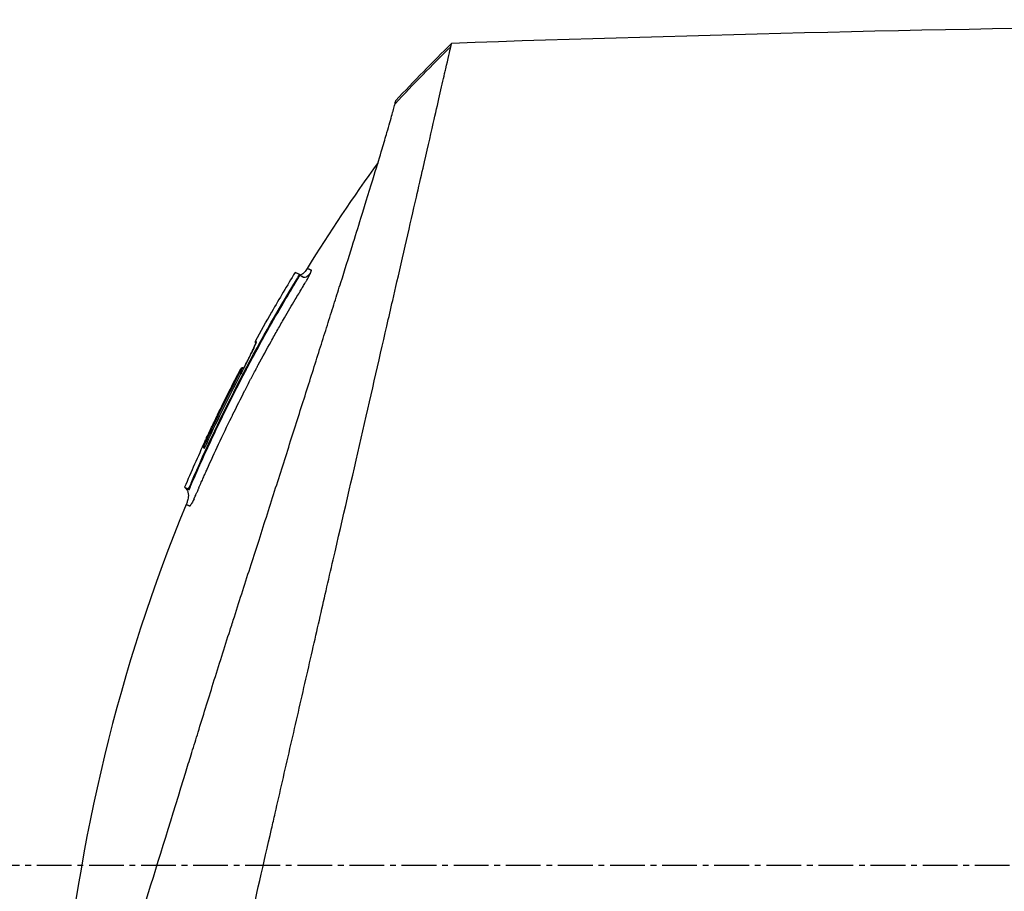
# Model space of a CAD drawing. Header units: millimetres. Extents: x 0 to 4378, y 0 to 2397.
# Tile 172 of 256: x 300 to 348, y 1868 to 1910. Entities that reach past the tile are written whole.
import ezdxf

# ---------------------------------------------------------------- set-up
doc = ezdxf.new("R2010")
doc.units = ezdxf.units.MM
doc.header["$LTSCALE"] = 0.2
doc.linetypes.add('CENTER2', pattern=[1.125, 0.75, -0.125, 0.125, -0.125])
doc.layers.add('02_Center Line', color=1, linetype='CENTER2')

# ---------------------------------------------------------------- blocks, each defined once
blk = doc.blocks.new('Blk$A16R2-5W24D')
for p, q in [((-71.474, 1397.995), (-71.441, 1398.028)), ((-71.441, 1398.028), (-71.474, 1397.994)), ((-71.441, 1398.028), (-71.474, 1397.994)), ((-71.44, 1398.028), (-71.441, 1398.028)), ((-71.304, 1397.76), (-71.33, 1397.733)), ((-70.107, 1396.189), (-70.103, 1396.191)), ((-69.344, 1394.74), (-69.304, 1394.756)), ((-68.727, 1393.452), (-68.724, 1393.453)), ((-68.587, 1393.414), (-68.626, 1393.399)), ((-68.595, 1393.17), (-68.595, 1393.17)), ((-68.595, 1393.17), (-68.595, 1393.17)), ((-68.531, 1393.2), (-68.594, 1393.167)), ((-67.501, 1391.148), (-67.501, 1391.148)), ((-66.761, 1389.577), (-66.824, 1389.552)), ((-66.193, 1387.811), (-66.165, 1387.839)), ((-66.075, 1387.523), (-66.027, 1387.571)), ((-65.85, 1387.642), (-66.027, 1387.571)), ((-65.85, 1387.642), (-65.898, 1387.594))]:
    blk.add_line(p, q)
for centre, radius, start, end in [((-141.482, 1355.315), 82.251, 28.65417, 29.79846), ((-140.819, 1355.669), 81.499, 25.8226, 27.58961), ((-139.709, 1356.018), 80.096, 23.38669, 25.31635)]:
    blk.add_arc(centre, radius, start, end)
for centre, major_axis, ratio, start_param, end_param in [((-95.83, 1370.693), (-32.061, 52.728), 0.606634, 5.046093, 5.111834), ((-68.714, 1393.352), (-0.0464, 0.0886), 0.999416, 4.712389, 6.054791), ((-68.628, 1393.361), (-0.128, 0.063), 0.594731, 5.762809, 5.79176), ((-140.153, 1355.885), (-19.755, 78.233), 1, 4.895457, 4.945383), ((-140.45, 1355.803), (37.396, -71.919), 1, 1.521054, 1.570796), ((-66.146, 1387.846), (-0.119, 0.275), 0.068445, 1.568989, 3.139782), ((-66.476, 1387.597), (-0.37, 0.869), 0.066623, 2.176603, 2.707657)]:
    blk.add_ellipse(centre, major_axis=major_axis, ratio=ratio, start_param=start_param, end_param=end_param)
for points in [[(-152.255, 1410.19), (-127.792, 1410.436), (-103.317, 1410.132), (-78.867, 1409.281)], [(-78.867, 1409.281), (-77.94, 1408.37), (-77.032, 1407.44), (-76.146, 1406.49)], [(-75.281, 1403.472), (-74.067, 1401.793), (-72.912, 1400.069), (-71.825, 1398.305)], [(-71.825, 1398.305), (-71.825, 1398.305), (-71.825, 1398.305), (-71.825, 1398.305)], [(-71.236, 1398.11), (-70.85, 1397.476), (-70.472, 1396.836), (-70.103, 1396.191)], [(-71.526, 1397.946), (-71.527, 1397.945), (-71.528, 1397.944), (-71.528, 1397.944)], [(-71.474, 1397.995), (-71.474, 1397.994), (-71.475, 1397.994), (-71.475, 1397.994)], [(-71.474, 1397.995), (-71.474, 1397.995), (-71.474, 1397.995), (-71.474, 1397.995)], [(-71.473, 1397.986), (-71.473, 1397.986), (-71.473, 1397.986), (-71.473, 1397.986)], [(-71.473, 1397.986), (-71.473, 1397.986), (-71.473, 1397.986), (-71.473, 1397.986)], [(-71.441, 1398.028), (-71.441, 1398.028), (-71.441, 1398.028), (-71.441, 1398.028)], [(-70.103, 1396.191), (-70.099, 1396.184), (-70.096, 1396.176), (-70.094, 1396.168)], [(-66.842, 1389.875), (-66.5, 1389.135), (-66.169, 1388.391), (-65.85, 1387.642)], [(-66.824, 1389.552), (-66.824, 1389.554), (-66.825, 1389.555), (-66.825, 1389.556)]]:
    blk.add_open_spline(points, degree=3)
for points, knots in [([(-152.255, 1410.19), (-152.255, 1410.19), (-152.168, 1410.102), (-151.823, 1409.757), (-151.566, 1409.501), (-151.007, 1408.942), (-150.749, 1408.683), (-150.073, 1408.008), (-149.632, 1407.567), (-148.859, 1406.793), (-148.562, 1406.497), (-146.042, 1403.977), (-143.013, 1400.948), (-138.409, 1396.344), (-137.449, 1395.384), (-135.963, 1393.898), (-135.449, 1393.384), (-133.813, 1391.748), (-132.672, 1390.607), (-130.919, 1388.854), (-130.319, 1388.254), (-128.4, 1386.335), (-127.067, 1385.002), (-125.371, 1383.307), (-125.025, 1382.96), (-124.319, 1382.254), (-123.961, 1381.896), (-123.24, 1381.175), (-122.878, 1380.813), (-121.659, 1379.594), (-120.799, 1378.734), (-119.043, 1376.979), (-118.147, 1376.082), (-116.937, 1374.873), (-116.626, 1374.561), (-115.729, 1373.664), (-115.143, 1373.079), (-114.064, 1372), (-113.573, 1371.509), (-112.988, 1370.924), (-112.895, 1370.83), (-112.724, 1370.66), (-112.649, 1370.585), (-112.483, 1370.418), (-112.394, 1370.33), (-112.252, 1370.188), (-112.201, 1370.137), (-112.096, 1370.032), (-112.046, 1369.982), (-111.864, 1369.8), (-111.742, 1369.678), (-111.442, 1369.378), (-111.319, 1369.255), (-111.087, 1369.023), (-110.943, 1368.878), (-110.612, 1368.548), (-110.476, 1368.411), (-110.274, 1368.21), (-110.224, 1368.16), (-110.135, 1368.071), (-110.027, 1367.963), (-109.746, 1367.682), (-109.592, 1367.527), (-109.306, 1367.242), (-109.186, 1367.123), (-108.984, 1366.92), (-108.907, 1366.843), (-108.705, 1366.641), (-108.583, 1366.519), (-106.77, 1364.706), (-105.092, 1363.027), (-102.635, 1360.571), (-101.854, 1359.79), (-100.327, 1358.263), (-99.581, 1357.517), (-98.479, 1356.415), (-98.12, 1356.057), (-97.062, 1354.998), (-96.364, 1354.3), (-94.346, 1352.283), (-93.037, 1350.973), (-90.563, 1348.5), (-89.391, 1347.327), (-88.113, 1346.049), (-87.978, 1345.915), (-87.71, 1345.647), (-87.577, 1345.514), (-87.313, 1345.249), (-87.188, 1345.125), (-85.952, 1343.889), (-84.779, 1342.715), (-83.493, 1341.43), (-83.274, 1341.211), (-82.957, 1340.893), (-82.857, 1340.794), (-82.593, 1340.53), (-82.428, 1340.364), (-82.144, 1340.081), (-82.026, 1339.963), (-81.803, 1339.74), (-81.698, 1339.635), (-81.441, 1339.377), (-81.287, 1339.224), (-80.936, 1338.873), (-80.739, 1338.675), (-80.353, 1338.289), (-80.164, 1338.101), (-79.814, 1337.751), (-79.653, 1337.59), (-79.347, 1337.284), (-79.202, 1337.139), (-78.87, 1336.807), (-78.685, 1336.621), (-78.187, 1336.124), (-77.877, 1335.813), (-77.289, 1335.226), (-77.013, 1334.949), (-76.223, 1334.16), (-75.726, 1333.663), (-74.837, 1332.774), (-74.44, 1332.377), (-73.733, 1331.67), (-73.419, 1331.355), (-72.86, 1330.797), (-72.612, 1330.549), (-72.173, 1330.11), (-71.979, 1329.916), (-71.636, 1329.573), (-71.485, 1329.422), (-70.842, 1328.779), (-70.458, 1328.395), (-70.166, 1328.103), (-70.136, 1328.073), (-70.008, 1327.945), (-69.933, 1327.87), (-69.858, 1327.795), (-69.84, 1327.777), (-69.815, 1327.751), (-69.809, 1327.746), (-69.809, 1327.746)], [-65.722169, -65.722169, -65.722169, -65.722169, -62.031487, -62.031487, -58.338756, -58.338756, -55.879853, -55.879853, -52.598147, -52.598147, -50.727335, -50.727335, -37.463141, -37.463141, -34.099083, -34.099083, -32.353511, -32.353511, -28.594411, -28.594411, -26.668972, -26.668972, -22.482567, -22.482567, -21.407846, -21.407846, -20.305538, -20.305538, -19.195523, -19.195523, -16.579733, -16.579733, -13.871633, -13.871633, -12.933021, -12.933021, -11.170861, -11.170861, -9.691103, -9.691103, -9.409822, -9.409822, -9.177731, -9.177731, -8.904003, -8.904003, -8.749378, -8.749378, -8.584793, -8.584793, -8.151236, -8.151236, -7.849406, -7.849406, -7.58232, -7.58232, -7.395073, -7.395073, -7.305232, -7.305232, -7.25344, -7.25344, -7.185996, -7.185996, -7.134968, -7.134968, -7.10336, -7.10336, -7.05618, -7.05618, -6.401955, -6.401955, -6.095755, -6.095755, -5.801185, -5.801185, -5.658718, -5.658718, -5.379628, -5.379628, -4.847074, -4.847074, -4.358082, -4.358082, -4.300239, -4.300239, -4.242832, -4.242832, -4.18603, -4.18603, -3.687784, -3.687784, -3.583851, -3.583851, -3.53625, -3.53625, -3.454867, -3.454867, -3.396463, -3.396463, -3.344487, -3.344487, -3.26809, -3.26809, -3.168336, -3.168336, -3.071553, -3.071553, -2.987712, -2.987712, -2.910471, -2.910471, -2.810406, -2.810406, -2.636803, -2.636803, -2.47522, -2.47522, -2.166968, -2.166968, -1.897063, -1.897063, -1.660768, -1.660768, -1.453936, -1.453936, -1.273271, -1.273271, -1.115084, -1.115084, -0.558531, -0.558531, -0.48901, -0.48901, -0.246248, -0.246248, -0.124709, -0.124709, 0, 0, 0, 0]), ([(-78.83, 1409.118), (-78.83, 1409.12), (-78.831, 1409.124), (-78.833, 1409.131), (-78.834, 1409.134), (-78.836, 1409.144), (-78.837, 1409.15), (-78.841, 1409.168), (-78.844, 1409.179), (-78.851, 1409.21), (-78.855, 1409.227), (-78.864, 1409.267), (-78.867, 1409.281), (-78.867, 1409.281)], [0.000006, 0.000006, 0.000006, 0.000006, 0.0077656, 0.0077656, 0.0144608, 0.0144608, 0.0278513, 0.0278513, 0.0546324, 0.0546324, 0.1081958, 0.1081958, 0.2108644, 0.2108644, 0.2108644, 0.2108644]), ([(-65.704, 1351.829), (-65.815, 1352.321), (-65.923, 1352.802), (-66.156, 1353.833), (-66.29, 1354.405), (-66.694, 1356.137), (-66.947, 1357.289), (-67.362, 1359.094), (-67.573, 1359.956), (-67.9, 1361.395), (-68.02, 1361.943), (-68.227, 1362.848), (-68.333, 1363.301), (-68.46, 1363.859), (-68.487, 1363.975), (-68.535, 1364.189), (-68.559, 1364.293), (-68.702, 1364.919), (-68.823, 1365.449), (-69.324, 1367.634), (-69.705, 1369.293), (-70.151, 1371.24), (-70.209, 1371.495), (-70.384, 1372.258), (-70.502, 1372.774), (-70.744, 1373.826), (-70.866, 1374.361), (-71.109, 1375.423), (-71.23, 1375.949), (-71.596, 1377.545), (-71.84, 1378.612), (-72.309, 1380.671), (-72.534, 1381.67), (-72.865, 1383.104), (-72.98, 1383.602), (-74.039, 1388.185), (-74.92, 1392.05), (-75.806, 1395.919), (-75.901, 1396.336), (-76.042, 1396.949), (-76.088, 1397.151), (-76.503, 1398.963), (-76.843, 1400.446), (-77.262, 1402.274), (-77.371, 1402.75), (-77.657, 1404), (-77.824, 1404.727), (-78.198, 1406.361), (-78.385, 1407.176), (-78.545, 1407.884), (-78.562, 1407.96), (-78.692, 1408.541), (-78.783, 1408.918), (-78.83, 1409.118)], [0.000189, 0.000189, 0.000189, 0.000189, 0.207139, 0.207139, 0.396645, 0.396645, 0.797428, 0.797428, 1.001559, 1.001559, 1.109993, 1.109993, 1.213598, 1.213598, 1.239256, 1.239256, 1.263925, 1.263925, 1.386081, 1.386081, 1.765731, 1.765731, 1.822697, 1.822697, 1.935907, 1.935907, 2.05247, 2.05247, 2.166843, 2.166843, 2.399096, 2.399096, 2.616669, 2.616669, 2.736228, 2.736228, 3.700499, 3.700499, 3.819408, 3.819408, 3.878521, 3.878521, 4.356179, 4.356179, 4.534962, 4.534962, 4.848781, 4.848781, 5.320636, 5.320636, 5.379891, 5.379891, 5.794291, 5.794291, 5.794291, 5.794291]), ([(-152.446, 1408.4), (-152.446, 1408.4), (-152.446, 1408.4), (-151.668, 1407.623), (-151.215, 1407.169), (-150.465, 1406.42), (-150.289, 1406.243), (-148.611, 1404.565), (-146.516, 1402.47), (-143.379, 1399.333), (-142.656, 1398.611), (-140.145, 1396.099), (-138.245, 1394.199), (-135.21, 1391.164), (-134.121, 1390.075), (-130.426, 1386.38), (-127.733, 1383.688), (-123.502, 1379.456), (-121.999, 1377.953), (-118.861, 1374.815), (-117.224, 1373.179), (-115.181, 1371.135), (-114.782, 1370.737), (-114.185, 1370.14), (-113.987, 1369.942), (-113.69, 1369.644), (-113.586, 1369.541), (-113.299, 1369.254), (-113.125, 1369.08), (-112.858, 1368.813), (-112.766, 1368.721), (-112.503, 1368.458), (-112.333, 1368.287), (-110.118, 1366.073), (-108.338, 1364.293), (-104.404, 1360.36), (-102.826, 1358.782), (-100.539, 1356.495), (-99.819, 1355.775), (-96.353, 1352.309), (-93.649, 1349.604), (-90.494, 1346.45), (-89.943, 1345.899), (-88.346, 1344.302), (-87.313, 1343.269), (-85.371, 1341.326), (-84.457, 1340.412), (-82.746, 1338.702), (-81.945, 1337.901), (-80.483, 1336.439), (-79.814, 1335.77), (-78.609, 1334.565), (-78.067, 1334.023), (-76.642, 1332.598), (-75.808, 1331.763), (-74.511, 1330.467), (-74.008, 1329.964), (-73.236, 1329.192), (-72.941, 1328.896), (-72.298, 1328.253), (-72.001, 1327.957), (-71.702, 1327.658), (-71.626, 1327.582), (-71.551, 1327.506), (-71.532, 1327.487), (-71.506, 1327.462), (-71.5, 1327.456), (-71.5, 1327.456)], [-18.405376, -18.405376, -18.405376, -18.405376, -17.174018, -17.174018, -16.364664, -16.364664, -16.133716, -16.133716, -14.283941, -14.283941, -13.757986, -13.757986, -12.511155, -12.511155, -11.8371, -11.8371, -10.260637, -10.260637, -9.40491, -9.40491, -8.48439, -8.48439, -8.259902, -8.259902, -8.1488, -8.1488, -8.092873, -8.092873, -8.006359, -8.006359, -7.960882, -7.960882, -7.87659, -7.87659, -6.866375, -6.866375, -6.187342, -6.187342, -5.873647, -5.873647, -4.670335, -4.670335, -4.41319, -4.41319, -3.917697, -3.917697, -3.458578, -3.458578, -3.03293, -3.03293, -2.653825, -2.653825, -2.321682, -2.321682, -1.740389, -1.740389, -1.304988, -1.304988, -0.979062, -0.979062, -0.489003, -0.489003, -0.244295, -0.244295, -0.122108, -0.122108, 0, 0, 0, 0]), ([(-76.109, 1406.34), (-76.12, 1406.386), (-76.129, 1406.422), (-76.135, 1406.446), (-76.141, 1406.471), (-76.145, 1406.485), (-76.145, 1406.489), (-76.146, 1406.49), (-76.146, 1406.49), (-76.146, 1406.49)], [0.000002, 0.000002, 0.000002, 0.000002, 0.4596165, 0.4596165, 0.4596165, 0.914072, 0.914072, 0.914072, 0.9967277, 0.9967277, 0.9967277, 0.9967277]), ([(-62.176, 1361.662), (-62.303, 1362.074), (-62.434, 1362.499), (-62.703, 1363.369), (-62.842, 1363.816), (-63.266, 1365.187), (-63.561, 1366.141), (-64.476, 1369.104), (-65.127, 1371.214), (-65.843, 1373.533), (-65.886, 1373.672), (-66.022, 1374.114), (-66.114, 1374.412), (-66.309, 1375.042), (-66.41, 1375.371), (-66.75, 1376.471), (-66.999, 1377.276), (-67.387, 1378.521), (-67.525, 1378.962), (-67.798, 1379.826), (-67.933, 1380.251), (-68.139, 1380.895), (-68.208, 1381.113), (-68.551, 1382.181), (-68.824, 1383.03), (-69.224, 1384.273), (-69.352, 1384.671), (-69.754, 1385.924), (-70.024, 1386.771), (-70.555, 1388.432), (-70.814, 1389.246), (-71.323, 1390.845), (-71.572, 1391.627), (-72.057, 1393.155), (-72.293, 1393.9), (-72.633, 1394.975), (-72.743, 1395.322), (-72.904, 1395.835), (-72.958, 1396.003), (-73.113, 1396.496), (-73.217, 1396.826), (-73.369, 1397.311), (-73.42, 1397.472), (-73.663, 1398.243), (-73.842, 1398.816), (-74.167, 1399.856), (-74.311, 1400.319), (-74.687, 1401.531), (-74.904, 1402.233), (-75.239, 1403.332), (-75.368, 1403.76), (-75.569, 1404.432), (-75.647, 1404.695), (-75.82, 1405.286), (-75.904, 1405.582), (-76.002, 1405.936), (-76.03, 1406.039), (-76.076, 1406.213), (-76.095, 1406.284), (-76.109, 1406.34)], [0.000017, 0.000017, 0.000017, 0.000017, 0.176039, 0.176039, 0.352436, 0.352436, 0.705321, 0.705321, 1.409825, 1.409825, 1.455442, 1.455442, 1.551535, 1.551535, 1.656164, 1.656164, 1.900706, 1.900706, 2.034322, 2.034322, 2.163764, 2.163764, 2.23071, 2.23071, 2.493873, 2.493873, 2.618927, 2.618927, 2.888841, 2.888841, 3.15547, 3.15547, 3.421439, 3.421439, 3.688226, 3.688226, 3.819032, 3.819032, 3.88401, 3.88401, 4.01084, 4.01084, 4.07486, 4.07486, 4.323328, 4.323328, 4.540387, 4.540387, 4.920961, 4.920961, 5.206452, 5.206452, 5.420954, 5.420954, 5.743111, 5.743111, 5.904, 5.904, 6.064928, 6.064928, 6.064928, 6.064928]), ([(-72.005, 1398.118), (-72.01, 1398.132), (-72.015, 1398.144), (-72.019, 1398.155), (-72.023, 1398.165), (-72.026, 1398.174), (-72.028, 1398.181), (-72.028, 1398.182), (-72.029, 1398.183), (-72.029, 1398.184), (-72.03, 1398.187), (-72.031, 1398.19), (-72.031, 1398.193), (-72.032, 1398.195), (-72.033, 1398.198), (-72.033, 1398.2), (-72.033, 1398.202), (-72.034, 1398.204), (-72.034, 1398.206), (-72.034, 1398.208), (-72.034, 1398.21), (-72.034, 1398.211), (-72.034, 1398.213), (-72.034, 1398.214), (-72.034, 1398.215), (-72.034, 1398.216), (-72.034, 1398.217), (-72.033, 1398.218), (-72.033, 1398.219), (-72.033, 1398.219), (-72.032, 1398.22), (-72.031, 1398.221), (-72.03, 1398.222), (-72.029, 1398.222), (-72.028, 1398.223), (-72.027, 1398.223), (-72.025, 1398.224), (-72.025, 1398.224), (-72.024, 1398.224), (-72.023, 1398.225), (-72.022, 1398.225), (-72.021, 1398.226), (-72.02, 1398.226), (-72.018, 1398.227), (-72.016, 1398.227), (-72.015, 1398.228), (-72.013, 1398.228), (-72.012, 1398.229), (-72.011, 1398.229), (-72.011, 1398.229), (-72.011, 1398.23), (-72.01, 1398.23), (-72.009, 1398.23), (-72.009, 1398.23), (-72.008, 1398.231), (-72, 1398.234), (-71.993, 1398.237), (-71.986, 1398.24), (-71.979, 1398.243), (-71.972, 1398.245), (-71.965, 1398.248), (-71.964, 1398.249), (-71.963, 1398.249), (-71.962, 1398.249), (-71.961, 1398.25), (-71.961, 1398.25), (-71.96, 1398.25), (-71.952, 1398.254), (-71.944, 1398.257), (-71.936, 1398.26), (-71.928, 1398.263), (-71.921, 1398.266), (-71.914, 1398.269), (-71.908, 1398.271), (-71.901, 1398.274), (-71.895, 1398.277), (-71.892, 1398.278), (-71.889, 1398.279), (-71.887, 1398.28), (-71.886, 1398.28), (-71.886, 1398.28), (-71.886, 1398.28), (-71.883, 1398.282), (-71.88, 1398.283), (-71.877, 1398.284), (-71.87, 1398.287), (-71.863, 1398.289), (-71.858, 1398.292), (-71.85, 1398.295), (-71.843, 1398.298), (-71.838, 1398.3), (-71.833, 1398.302), (-71.83, 1398.303), (-71.828, 1398.304), (-71.826, 1398.305), (-71.825, 1398.305), (-71.825, 1398.305)], [0, 0, 0, 0, 0.015625, 0.015625, 0.015625, 0.0294423, 0.0294423, 0.0294423, 0.03125, 0.03125, 0.03125, 0.0361939, 0.0361939, 0.0361939, 0.0406161, 0.0406161, 0.0406161, 0.04495, 0.04495, 0.04495, 0.0494452, 0.0494452, 0.0494452, 0.0538826, 0.0538826, 0.0538826, 0.0601911, 0.0601911, 0.0601911, 0.0743515, 0.0743515, 0.0743515, 0.08475, 0.08475, 0.08475, 0.09375, 0.09375, 0.09375, 0.0990107, 0.0990107, 0.0990107, 0.1044289, 0.1044289, 0.1044289, 0.1124142, 0.1124142, 0.1124142, 0.1177411, 0.1177411, 0.1177411, 0.1203995, 0.1203995, 0.1203995, 0.125, 0.125, 0.125, 0.1806875, 0.1806875, 0.1806875, 0.237001, 0.237001, 0.237001, 0.2456137, 0.2456137, 0.2456137, 0.25, 0.25, 0.25, 0.3215351, 0.3215351, 0.3215351, 0.3931204, 0.3931204, 0.3931204, 0.4632517, 0.4632517, 0.4632517, 0.4970952, 0.4970952, 0.4970952, 0.5, 0.5, 0.5, 0.5369762, 0.5369762, 0.5369762, 0.6311673, 0.6311673, 0.6311673, 0.762352, 0.762352, 0.762352, 0.8927285, 0.8927285, 0.8927285, 0.9991021, 0.9991021, 0.9991021, 0.9991021]), ([(-71.528, 1397.944), (-71.578, 1397.906), (-71.625, 1397.887), (-71.752, 1397.873), (-71.825, 1397.917), (-71.933, 1398.025), (-71.969, 1398.07), (-72.005, 1398.118)], [0.0914051, 0.0914051, 0.0914051, 0.0914051, 0.3260138, 0.3260138, 0.7678704, 0.7678704, 1, 1, 1, 1]), ([(-66.909, 1388.427), (-66.922, 1388.457), (-66.935, 1388.487), (-66.949, 1388.518), (-67.137, 1388.937), (-67.323, 1389.345), (-67.509, 1389.742), (-67.719, 1390.191), (-67.927, 1390.625), (-68.133, 1391.045), (-68.154, 1391.088), (-68.174, 1391.13), (-68.195, 1391.172), (-68.393, 1391.573), (-68.588, 1391.962), (-68.78, 1392.337), (-68.787, 1392.35), (-68.793, 1392.362), (-68.799, 1392.374), (-68.891, 1392.553), (-68.982, 1392.729), (-69.072, 1392.902), (-69.08, 1392.916), (-69.087, 1392.93), (-69.095, 1392.945), (-69.191, 1393.128), (-69.267, 1393.273), (-69.379, 1393.482), (-69.381, 1393.487), (-69.383, 1393.491), (-69.385, 1393.495), (-69.404, 1393.531), (-69.423, 1393.566), (-69.442, 1393.601), (-69.654, 1393.996), (-69.862, 1394.377), (-70.065, 1394.743), (-70.179, 1394.948), (-70.285, 1395.136), (-70.393, 1395.326), (-70.496, 1395.508), (-70.601, 1395.692), (-70.717, 1395.893), (-70.898, 1396.205), (-71.071, 1396.5), (-71.246, 1396.794), (-71.301, 1396.888), (-71.357, 1396.981), (-71.413, 1397.075), (-71.43, 1397.103), (-71.447, 1397.131), (-71.464, 1397.159), (-71.5, 1397.219), (-71.537, 1397.28), (-71.573, 1397.34), (-71.592, 1397.371), (-71.61, 1397.401), (-71.628, 1397.431), (-71.647, 1397.461), (-71.665, 1397.492), (-71.683, 1397.522), (-71.706, 1397.56), (-71.728, 1397.597), (-71.749, 1397.635), (-71.754, 1397.643), (-71.759, 1397.651), (-71.764, 1397.66), (-71.772, 1397.673), (-71.78, 1397.687), (-71.787, 1397.7), (-71.804, 1397.729), (-71.82, 1397.757), (-71.835, 1397.785), (-71.85, 1397.812), (-71.865, 1397.839), (-71.879, 1397.865), (-71.894, 1397.894), (-71.909, 1397.921), (-71.922, 1397.948), (-71.933, 1397.968), (-71.943, 1397.989), (-71.953, 1398.008), (-71.963, 1398.029), (-71.973, 1398.049), (-71.982, 1398.067), (-71.99, 1398.086), (-71.998, 1398.103), (-72.005, 1398.118)], [0.7479366, 0.7479366, 0.7479366, 0.7479366, 0.75, 0.75, 0.75, 0.7778267, 0.7778267, 0.7778267, 0.8093257, 0.8093257, 0.8093257, 0.8125, 0.8125, 0.8125, 0.8427642, 0.8427642, 0.8427642, 0.84375, 0.84375, 0.84375, 0.8581849, 0.8581849, 0.8581849, 0.859375, 0.859375, 0.859375, 0.8746955, 0.8746955, 0.8746955, 0.875, 0.875, 0.875, 0.8775605, 0.8775605, 0.8775605, 0.90625, 0.90625, 0.90625, 0.9222304, 0.9222304, 0.9222304, 0.9375, 0.9375, 0.9375, 0.9612141, 0.9612141, 0.9612141, 0.96875, 0.96875, 0.96875, 0.9710053, 0.9710053, 0.9710053, 0.9758787, 0.9758787, 0.9758787, 0.9783012, 0.9783012, 0.9783012, 0.9807089, 0.9807089, 0.9807089, 0.9837027, 0.9837027, 0.9837027, 0.984375, 0.984375, 0.984375, 0.9854706, 0.9854706, 0.9854706, 0.987866, 0.987866, 0.987866, 0.9902844, 0.9902844, 0.9902844, 0.9929842, 0.9929842, 0.9929842, 0.9951532, 0.9951532, 0.9951532, 0.9975841, 0.9975841, 0.9975841, 1, 1, 1, 1]), ([(-71.825, 1398.305), (-71.783, 1398.238), (-71.738, 1398.172), (-71.655, 1398.082), (-71.623, 1398.052), (-71.566, 1398.015), (-71.544, 1398.004), (-71.509, 1397.992), (-71.496, 1397.989), (-71.482, 1397.987), (-71.482, 1397.987), (-71.481, 1397.987)], [0, 0, 0, 0, 0.02371749, 0.02371749, 0.03673695, 0.03673695, 0.04404235, 0.04404235, 0.04801388, 0.04801388, 0.04814159, 0.04814159, 0.04814159, 0.04814159]), ([(-71.825, 1398.305), (-71.783, 1398.237), (-71.737, 1398.169), (-71.651, 1398.078), (-71.617, 1398.047), (-71.557, 1398.01), (-71.533, 1397.999), (-71.499, 1397.99), (-71.49, 1397.988), (-71.481, 1397.987)], [0, 0, 0, 0, 0.02416073, 0.02416073, 0.03762888, 0.03762888, 0.04541048, 0.04541048, 0.04812548, 0.04812548, 0.04812548, 0.04812548]), ([(-71.44, 1398.028), (-71.371, 1398.056), (-71.319, 1398.077), (-71.252, 1398.104), (-71.236, 1398.11), (-71.236, 1398.11)], [-1.1132491, -1.1132491, -1.1132491, -1.1132491, -0.8232139, -0.8232139, -0.5568836, -0.5568836, -0.5568836, -0.5568836]), ([(-71.636, 1397.898), (-71.618, 1397.901), (-71.62, 1397.901), (-71.6, 1397.906), (-71.588, 1397.911), (-71.569, 1397.919), (-71.561, 1397.924), (-71.545, 1397.932), (-71.539, 1397.936), (-71.533, 1397.94), (-71.532, 1397.941), (-71.531, 1397.942)], [0.53294754, 0.53294754, 0.53294754, 0.53294754, 0.53649365, 0.53649365, 0.54183041, 0.54183041, 0.54684659, 0.54684659, 0.55419478, 0.55419478, 0.55804031, 0.55804031, 0.55804031, 0.55804031]), ([(-71.526, 1397.946), (-71.525, 1397.947), (-71.524, 1397.947), (-71.523, 1397.948), (-71.522, 1397.948), (-71.521, 1397.949), (-71.521, 1397.95), (-71.518, 1397.952), (-71.517, 1397.953), (-71.515, 1397.955), (-71.514, 1397.956), (-71.512, 1397.958), (-71.51, 1397.959), (-71.507, 1397.962), (-71.505, 1397.963), (-71.501, 1397.968), (-71.497, 1397.971), (-71.488, 1397.98), (-71.481, 1397.987), (-71.475, 1397.993)], [0, 0, 0, 0, 0.00147367, 0.00147367, 0.0034547, 0.0034547, 0.00642972, 0.00642972, 0.00744411, 0.00744411, 0.00794274, 0.00794274, 0.00859454, 0.00859454, 0.00932758, 0.00932758, 0.01061062, 0.01061062, 0.01339547, 0.01339547, 0.01339547, 0.01339547]), ([(-71.33, 1397.733), (-71.33, 1397.734), (-71.331, 1397.734), (-71.332, 1397.736), (-71.332, 1397.737), (-71.333, 1397.738), (-71.334, 1397.74), (-71.335, 1397.741), (-71.335, 1397.743), (-71.336, 1397.744), (-71.339, 1397.748), (-71.342, 1397.754), (-71.346, 1397.76), (-71.35, 1397.766), (-71.354, 1397.772), (-71.358, 1397.779), (-71.363, 1397.788), (-71.369, 1397.798), (-71.375, 1397.808), (-71.38, 1397.816), (-71.385, 1397.825), (-71.39, 1397.834), (-71.395, 1397.842), (-71.4, 1397.851), (-71.405, 1397.86), (-71.411, 1397.869), (-71.416, 1397.878), (-71.421, 1397.887), (-71.426, 1397.896), (-71.431, 1397.904), (-71.436, 1397.913), (-71.438, 1397.916), (-71.439, 1397.919), (-71.441, 1397.923), (-71.446, 1397.93), (-71.449, 1397.937), (-71.452, 1397.943), (-71.455, 1397.947), (-71.457, 1397.951), (-71.458, 1397.954), (-71.459, 1397.956), (-71.46, 1397.958), (-71.461, 1397.96), (-71.464, 1397.965), (-71.466, 1397.969), (-71.467, 1397.972), (-71.469, 1397.976), (-71.47, 1397.979), (-71.471, 1397.981), (-71.472, 1397.984), (-71.473, 1397.986), (-71.474, 1397.987), (-71.474, 1397.989), (-71.474, 1397.99), (-71.475, 1397.99), (-71.475, 1397.991), (-71.475, 1397.992), (-71.475, 1397.992), (-71.475, 1397.992), (-71.475, 1397.993), (-71.475, 1397.993), (-71.475, 1397.993), (-71.475, 1397.993), (-71.475, 1397.993), (-71.475, 1397.993), (-71.475, 1397.993), (-71.475, 1397.994), (-71.474, 1397.994), (-71.474, 1397.994), (-71.474, 1397.994)], [0, 0, 0, 0, 0.0230182, 0.0230182, 0.0230182, 0.0365623, 0.0365623, 0.0365623, 0.0483052, 0.0483052, 0.0483052, 0.0783865, 0.0783865, 0.0783865, 0.1048422, 0.1048422, 0.1048422, 0.1372672, 0.1372672, 0.1372672, 0.1633151, 0.1633151, 0.1633151, 0.1885396, 0.1885396, 0.1885396, 0.2138955, 0.2138955, 0.2138955, 0.2394116, 0.2394116, 0.2394116, 0.25, 0.25, 0.25, 0.2745686, 0.2745686, 0.2745686, 0.2907527, 0.2907527, 0.2907527, 0.3005569, 0.3005569, 0.3005569, 0.3289478, 0.3289478, 0.3289478, 0.3587422, 0.3587422, 0.3587422, 0.3893518, 0.3893518, 0.3893518, 0.4199092, 0.4199092, 0.4199092, 0.4501652, 0.4501652, 0.4501652, 0.4765916, 0.4765916, 0.4765916, 0.5, 0.5, 0.5, 0.652385, 0.652385, 0.652385, 0.8406929, 0.8406929, 0.8406929, 0.8406929]), ([(-71.304, 1397.76), (-71.312, 1397.774), (-71.321, 1397.788), (-71.329, 1397.803), (-71.337, 1397.816), (-71.345, 1397.83), (-71.353, 1397.843), (-71.363, 1397.861), (-71.372, 1397.878), (-71.381, 1397.894), (-71.391, 1397.912), (-71.4, 1397.928), (-71.407, 1397.943), (-71.415, 1397.959), (-71.422, 1397.972), (-71.427, 1397.984), (-71.433, 1397.997), (-71.437, 1398.007), (-71.439, 1398.015), (-71.442, 1398.023), (-71.442, 1398.027), (-71.44, 1398.028)], [-0.04708138, -0.04708138, -0.04708138, -0.04708138, -0.04206146, -0.04206146, -0.04206146, -0.03717861, -0.03717861, -0.03717861, -0.03071826, -0.03071826, -0.03071826, -0.02354664, -0.02354664, -0.02354664, -0.01630306, -0.01630306, -0.01630306, -0.00841398, -0.00841398, -0.00841398, -0.00000018, -0.00000018, -0.00000018, -0.00000018]), ([(-68.791, 1393.247), (-68.893, 1393.441), (-68.996, 1393.636), (-69.1, 1393.829), (-69.392, 1394.375), (-69.689, 1394.916), (-69.994, 1395.454), (-70.256, 1395.918), (-70.522, 1396.379), (-70.793, 1396.837), (-70.861, 1396.952), (-70.929, 1397.066), (-70.998, 1397.181), (-71.032, 1397.238), (-71.066, 1397.295), (-71.1, 1397.352), (-71.117, 1397.38), (-71.135, 1397.409), (-71.152, 1397.437), (-71.169, 1397.466), (-71.186, 1397.494), (-71.203, 1397.523), (-71.238, 1397.58), (-71.273, 1397.637), (-71.307, 1397.694), (-71.314, 1397.707), (-71.322, 1397.72), (-71.33, 1397.733)], [0.5421635, 0.5421635, 0.5421635, 0.5421635, 0.6006248, 0.6006248, 0.6006248, 0.7652776, 0.7652776, 0.7652776, 0.9072115, 0.9072115, 0.9072115, 0.942695, 0.942695, 0.942695, 0.9604367, 0.9604367, 0.9604367, 0.9693076, 0.9693076, 0.9693076, 0.9781784, 0.9781784, 0.9781784, 0.9959202, 0.9959202, 0.9959202, 1, 1, 1, 1]), ([(-66.165, 1387.839), (-66.906, 1389.551), (-67.706, 1391.236), (-69.421, 1394.545), (-70.334, 1396.166), (-71.304, 1397.76)], [-1.119588, -1.119588, -1.119588, -1.119588, -0.559795, -0.559795, -0.000001, -0.000001, -0.000001, -0.000001]), ([(-68.595, 1393.17), (-68.619, 1393.217), (-68.644, 1393.264), (-68.668, 1393.31), (-68.692, 1393.357), (-68.716, 1393.404), (-68.74, 1393.45), (-68.744, 1393.457), (-68.747, 1393.464), (-68.751, 1393.471), (-68.782, 1393.532), (-68.813, 1393.592), (-68.843, 1393.652), (-68.862, 1393.689), (-68.88, 1393.725), (-68.898, 1393.762), (-68.929, 1393.822), (-68.958, 1393.882), (-68.987, 1393.939), (-69.002, 1393.97), (-69.017, 1394.001), (-69.032, 1394.031), (-69.051, 1394.07), (-69.07, 1394.108), (-69.088, 1394.145), (-69.106, 1394.182), (-69.123, 1394.218), (-69.14, 1394.253), (-69.142, 1394.258), (-69.145, 1394.263), (-69.147, 1394.269), (-69.162, 1394.299), (-69.176, 1394.329), (-69.189, 1394.357), (-69.202, 1394.385), (-69.215, 1394.412), (-69.226, 1394.437), (-69.231, 1394.447), (-69.235, 1394.456), (-69.239, 1394.465), (-69.258, 1394.506), (-69.274, 1394.543), (-69.288, 1394.575), (-69.294, 1394.589), (-69.299, 1394.601), (-69.304, 1394.613), (-69.316, 1394.643), (-69.326, 1394.668), (-69.333, 1394.688), (-69.335, 1394.694), (-69.338, 1394.7), (-69.339, 1394.706), (-69.342, 1394.715), (-69.344, 1394.722), (-69.345, 1394.728), (-69.346, 1394.733), (-69.346, 1394.737), (-69.345, 1394.739), (-69.345, 1394.739), (-69.344, 1394.74), (-69.344, 1394.74)], [0, 0, 0, 0, 0.058143, 0.058143, 0.058143, 0.116452, 0.116452, 0.116452, 0.125, 0.125, 0.125, 0.201914, 0.201914, 0.201914, 0.25, 0.25, 0.25, 0.330938, 0.330938, 0.330938, 0.375, 0.375, 0.375, 0.432561, 0.432561, 0.432561, 0.490895, 0.490895, 0.490895, 0.5, 0.5, 0.5, 0.552478, 0.552478, 0.552478, 0.605245, 0.605245, 0.605245, 0.625, 0.625, 0.625, 0.7139, 0.7139, 0.7139, 0.75, 0.75, 0.75, 0.84323, 0.84323, 0.84323, 0.875, 0.875, 0.875, 0.927711, 0.927711, 0.927711, 0.980791, 0.980791, 0.980791, 1, 1, 1, 1]), ([(-69.344, 1394.74), (-69.337, 1394.727), (-69.333, 1394.711), (-69.333, 1394.695), (-69.333, 1394.694), (-69.333, 1394.693), (-69.333, 1394.692)], [0, 0, 0, 0, 0.3749945, 0.3749945, 0.3749945, 0.3929705, 0.3929705, 0.3929705, 0.3929705]), ([(-69.336, 1394.702), (-69.336, 1394.702), (-69.336, 1394.701), (-69.334, 1394.695), (-69.331, 1394.685), (-69.316, 1394.643), (-69.299, 1394.601), (-69.244, 1394.476), (-69.2, 1394.379), (-69.09, 1394.15), (-69.023, 1394.012), (-68.876, 1393.718), (-68.794, 1393.556), (-68.672, 1393.319), (-68.634, 1393.244), (-68.595, 1393.17)], [0.0216016, 0.0216016, 0.0216016, 0.0216016, 0.0269366, 0.0269366, 0.0451291, 0.0451291, 0.0828401, 0.0828401, 0.1358796, 0.1358796, 0.1907023, 0.1907023, 0.2463775, 0.2463775, 0.2715457, 0.2715457, 0.2715457, 0.2715457]), ([(-69.304, 1394.756), (-69.303, 1394.754), (-69.302, 1394.752), (-69.297, 1394.74), (-69.295, 1394.729), (-69.293, 1394.707), (-69.294, 1394.696), (-69.298, 1394.676), (-69.301, 1394.667), (-69.308, 1394.653), (-69.312, 1394.648), (-69.316, 1394.643)], [-0.00087936, -0.00087936, -0.00087936, -0.00087936, 0, 0, 0.00436612, 0.00436612, 0.00867322, 0.00867322, 0.01202355, 0.01202355, 0.01406364, 0.01406364, 0.01406364, 0.01406364]), ([(-67.306, 1390.268), (-67.494, 1390.667), (-67.686, 1391.065), (-68.076, 1391.854), (-68.273, 1392.246), (-68.58, 1392.843), (-68.685, 1393.045), (-68.791, 1393.247)], [0.2429801, 0.2429801, 0.2429801, 0.2429801, 0.362195, 0.362195, 0.4814099, 0.4814099, 0.5421635, 0.5421635, 0.5421635, 0.5421635]), ([(-68.721, 1393.454), (-68.714, 1393.456), (-68.707, 1393.458), (-68.7, 1393.459), (-68.692, 1393.46), (-68.684, 1393.46), (-68.677, 1393.46), (-68.661, 1393.459), (-68.645, 1393.456), (-68.631, 1393.45), (-68.621, 1393.446), (-68.613, 1393.441), (-68.605, 1393.435), (-68.598, 1393.429), (-68.592, 1393.422), (-68.587, 1393.414)], [-0.01932859, -0.01932859, -0.01932859, -0.01932859, -0.01686752, -0.01686752, -0.01686752, -0.01403596, -0.01403596, -0.01403596, -0.0080494, -0.0080494, -0.0080494, -0.00399872, -0.00399872, -0.00399872, -0.00001431, -0.00001431, -0.00001431, -0.00001431]), ([(-68.626, 1393.399), (-68.626, 1393.399), (-68.626, 1393.398), (-68.626, 1393.397), (-68.626, 1393.396), (-68.626, 1393.395), (-68.625, 1393.394), (-68.625, 1393.392), (-68.624, 1393.391), (-68.623, 1393.388), (-68.623, 1393.388), (-68.622, 1393.386), (-68.622, 1393.385), (-68.621, 1393.382), (-68.62, 1393.38), (-68.618, 1393.376), (-68.617, 1393.374), (-68.615, 1393.37), (-68.614, 1393.367), (-68.612, 1393.362), (-68.611, 1393.361), (-68.609, 1393.356), (-68.607, 1393.352), (-68.603, 1393.344), (-68.601, 1393.34), (-68.597, 1393.33), (-68.594, 1393.324), (-68.59, 1393.316), (-68.588, 1393.312), (-68.583, 1393.301), (-68.579, 1393.294), (-68.571, 1393.278), (-68.567, 1393.27), (-68.559, 1393.255), (-68.555, 1393.247), (-68.547, 1393.23), (-68.543, 1393.222), (-68.536, 1393.209), (-68.534, 1393.204), (-68.531, 1393.2)], [0, 0, 0, 0, 0.024339, 0.024339, 0.046422, 0.046422, 0.063135, 0.063135, 0.093918, 0.093918, 0.11053, 0.11053, 0.12627, 0.12627, 0.164466, 0.164466, 0.18889, 0.18889, 0.237395, 0.237395, 0.251509, 0.251509, 0.313558, 0.313558, 0.37668, 0.37668, 0.455034, 0.455034, 0.501837, 0.501837, 0.609274, 0.609274, 0.714679, 0.714679, 0.823425, 0.823425, 0.934378, 0.934378, 1, 1, 1, 1]), ([(-67.1, 1390.424), (-67.123, 1390.472), (-67.146, 1390.521), (-67.17, 1390.57), (-67.203, 1390.64), (-67.238, 1390.712), (-67.273, 1390.785), (-67.285, 1390.811), (-67.298, 1390.838), (-67.311, 1390.864), (-67.332, 1390.908), (-67.354, 1390.953), (-67.376, 1390.999), (-67.398, 1391.045), (-67.42, 1391.091), (-67.442, 1391.137), (-67.448, 1391.148), (-67.453, 1391.158), (-67.458, 1391.169)], [0.6844931, 0.6844931, 0.6844931, 0.6844931, 0.7500001, 0.7500001, 0.7500001, 0.8422739, 0.8422739, 0.8422739, 0.8750003, 0.8750003, 0.8750003, 0.9305213, 0.9305213, 0.9305213, 0.9870219, 0.9870219, 0.9870219, 1, 1, 1, 1]), ([(-66.842, 1389.875), (-66.852, 1389.897), (-66.863, 1389.921), (-66.875, 1389.946), (-66.888, 1389.975), (-66.903, 1390.006), (-66.918, 1390.039), (-66.921, 1390.046), (-66.925, 1390.053), (-66.928, 1390.06), (-66.944, 1390.094), (-66.96, 1390.128), (-66.977, 1390.165), (-66.994, 1390.201), (-67.012, 1390.238), (-67.03, 1390.277), (-67.034, 1390.284), (-67.037, 1390.291), (-67.041, 1390.299), (-67.06, 1390.339), (-67.08, 1390.381), (-67.1, 1390.424)], [0.3830078, 0.3830078, 0.3830078, 0.3830078, 0.4310028, 0.4310028, 0.4310028, 0.4875887, 0.4875887, 0.4875887, 0.5000005, 0.5000005, 0.5000005, 0.5571926, 0.5571926, 0.5571926, 0.6144663, 0.6144663, 0.6144663, 0.6250007, 0.6250007, 0.6250007, 0.6844931, 0.6844931, 0.6844931, 0.6844931]), ([(-66.857, 1389.626), (-66.854, 1389.626), (-66.851, 1389.625), (-66.847, 1389.625), (-66.83, 1389.623), (-66.813, 1389.618), (-66.798, 1389.611), (-66.789, 1389.607), (-66.782, 1389.602), (-66.776, 1389.596), (-66.768, 1389.589), (-66.763, 1389.583), (-66.761, 1389.578)], [0.00339573, 0.00339573, 0.00339573, 0.00339573, 0.00434698, 0.00434698, 0.00434698, 0.0093663, 0.0093663, 0.0093663, 0.01210725, 0.01210725, 0.01210725, 0.01541577, 0.01541577, 0.01541577, 0.01541577]), ([(-66.313, 1387.083), (-66.319, 1387.095), (-66.325, 1387.109), (-66.332, 1387.122), (-66.338, 1387.135), (-66.345, 1387.149), (-66.351, 1387.163), (-66.365, 1387.191), (-66.378, 1387.22), (-66.392, 1387.25), (-66.402, 1387.272), (-66.412, 1387.294), (-66.421, 1387.316), (-66.431, 1387.338), (-66.441, 1387.36), (-66.451, 1387.383), (-66.459, 1387.4), (-66.467, 1387.417), (-66.474, 1387.434), (-66.485, 1387.459), (-66.496, 1387.484), (-66.507, 1387.509), (-66.509, 1387.515), (-66.512, 1387.521), (-66.514, 1387.527), (-66.523, 1387.546), (-66.531, 1387.566), (-66.539, 1387.585), (-66.541, 1387.59), (-66.544, 1387.595), (-66.546, 1387.6), (-66.548, 1387.605), (-66.55, 1387.611), (-66.553, 1387.616), (-66.574, 1387.666), (-66.596, 1387.715), (-66.618, 1387.766), (-66.634, 1387.804), (-66.651, 1387.843), (-66.668, 1387.882), (-66.702, 1387.958), (-66.733, 1388.03), (-66.764, 1388.1), (-66.795, 1388.171), (-66.826, 1388.241), (-66.858, 1388.313), (-66.875, 1388.35), (-66.891, 1388.388), (-66.909, 1388.427)], [0.71415673, 0.71415673, 0.71415673, 0.71415673, 0.71531044, 0.71531044, 0.71531044, 0.7164591, 0.7164591, 0.7164591, 0.71875, 0.71875, 0.71875, 0.72042182, 0.72042182, 0.72042182, 0.72211417, 0.72211417, 0.72211417, 0.72340425, 0.72340425, 0.72340425, 0.72524491, 0.72524491, 0.72524491, 0.72567726, 0.72567726, 0.72567726, 0.72708246, 0.72708246, 0.72708246, 0.72744673, 0.72744673, 0.72744673, 0.72785169, 0.72785169, 0.72785169, 0.73155671, 0.73155671, 0.73155671, 0.734375, 0.734375, 0.734375, 0.73979676, 0.73979676, 0.73979676, 0.74519722, 0.74519722, 0.74519722, 0.74793659, 0.74793659, 0.74793659, 0.74793659]), ([(-66.075, 1387.523), (-66.075, 1387.523), (-66.076, 1387.523), (-66.078, 1387.525), (-66.078, 1387.525), (-66.079, 1387.526), (-66.079, 1387.527), (-66.081, 1387.529), (-66.082, 1387.532), (-66.084, 1387.536), (-66.087, 1387.542), (-66.09, 1387.549), (-66.093, 1387.557), (-66.096, 1387.566), (-66.1, 1387.575), (-66.104, 1387.586), (-66.107, 1387.593), (-66.109, 1387.601), (-66.112, 1387.609), (-66.117, 1387.621), (-66.122, 1387.634), (-66.127, 1387.648), (-66.131, 1387.661), (-66.136, 1387.673), (-66.141, 1387.687), (-66.151, 1387.712), (-66.162, 1387.738), (-66.174, 1387.765), (-66.174, 1387.767), (-66.175, 1387.768), (-66.176, 1387.77), (-66.182, 1387.784), (-66.188, 1387.797), (-66.193, 1387.811)], [0, 0, 0, 0, 0.076992, 0.076992, 0.076992, 0.113476, 0.113476, 0.113476, 0.199772, 0.199772, 0.199772, 0.314498, 0.314498, 0.314498, 0.426157, 0.426157, 0.426157, 0.501078, 0.501078, 0.501078, 0.612909, 0.612909, 0.612909, 0.710514, 0.710514, 0.710514, 0.895841, 0.895841, 0.895841, 0.908214, 0.908214, 0.908214, 1, 1, 1, 1]), ([(-65.898, 1387.594), (-65.898, 1387.594), (-65.902, 1387.593), (-65.911, 1387.589), (-65.92, 1387.586), (-65.933, 1387.58), (-65.951, 1387.573), (-65.968, 1387.566), (-65.991, 1387.557), (-66.017, 1387.546), (-66.024, 1387.544), (-66.031, 1387.541), (-66.038, 1387.538), (-66.041, 1387.537), (-66.045, 1387.535), (-66.049, 1387.534), (-66.052, 1387.532), (-66.056, 1387.531), (-66.06, 1387.529), (-66.064, 1387.528), (-66.068, 1387.526), (-66.072, 1387.524), (-66.073, 1387.524), (-66.074, 1387.524), (-66.075, 1387.523)], [0.5002841, 0.5002841, 0.5002841, 0.5002841, 0.636912, 0.636912, 0.636912, 0.773829, 0.773829, 0.773829, 0.9107426, 0.9107426, 0.9107426, 0.944971, 0.944971, 0.944971, 0.9620852, 0.9620852, 0.9620852, 0.9791994, 0.9791994, 0.9791994, 0.9963136, 0.9963136, 0.9963136, 1, 1, 1, 1]), ([(-65.898, 1387.594), (-65.936, 1387.556), (-65.968, 1387.511), (-66.011, 1387.416), (-66.024, 1387.367), (-66.037, 1387.266), (-66.036, 1387.212), (-66.023, 1387.087), (-66.005, 1387.014), (-65.968, 1386.896), (-65.95, 1386.848), (-65.93, 1386.802)], [0, 0, 0, 0, 0.01623708, 0.01623708, 0.03109565, 0.03109565, 0.04697177, 0.04697177, 0.06901452, 0.06901452, 0.08423847, 0.08423847, 0.08423847, 0.08423847]), ([(-65.93, 1386.802), (-65.93, 1386.802), (-65.931, 1386.801), (-65.934, 1386.8), (-65.936, 1386.799), (-65.941, 1386.797), (-65.943, 1386.797), (-65.949, 1386.794), (-65.954, 1386.792), (-65.962, 1386.789), (-65.964, 1386.788), (-65.974, 1386.784), (-65.981, 1386.781), (-65.998, 1386.774), (-66.006, 1386.771), (-66.025, 1386.763), (-66.036, 1386.759), (-66.054, 1386.752), (-66.06, 1386.749), (-66.066, 1386.747), (-66.067, 1386.746), (-66.071, 1386.745), (-66.075, 1386.743), (-66.08, 1386.741), (-66.081, 1386.741), (-66.084, 1386.74), (-66.085, 1386.739), (-66.088, 1386.738), (-66.088, 1386.738), (-66.089, 1386.738), (-66.089, 1386.738), (-66.091, 1386.737), (-66.092, 1386.737), (-66.095, 1386.735), (-66.097, 1386.735), (-66.1, 1386.734), (-66.101, 1386.734), (-66.102, 1386.733), (-66.103, 1386.733), (-66.104, 1386.733), (-66.104, 1386.733), (-66.105, 1386.732), (-66.105, 1386.732), (-66.106, 1386.732), (-66.107, 1386.732), (-66.107, 1386.731), (-66.107, 1386.731), (-66.108, 1386.731), (-66.108, 1386.731), (-66.109, 1386.731), (-66.109, 1386.731), (-66.11, 1386.731), (-66.11, 1386.731), (-66.112, 1386.73), (-66.113, 1386.731), (-66.116, 1386.733), (-66.116, 1386.733), (-66.117, 1386.734), (-66.118, 1386.734), (-66.121, 1386.737), (-66.124, 1386.74), (-66.13, 1386.747), (-66.133, 1386.751), (-66.14, 1386.761), (-66.144, 1386.767), (-66.153, 1386.78), (-66.157, 1386.787), (-66.163, 1386.796), (-66.164, 1386.797), (-66.165, 1386.799)], [0.5675096, 0.5675096, 0.5675096, 0.5675096, 0.5813991, 0.5813991, 0.5953856, 0.5953856, 0.6039167, 0.6039167, 0.6182676, 0.6182676, 0.625, 0.625, 0.6420973, 0.6420973, 0.65625, 0.65625, 0.671875, 0.671875, 0.6787717, 0.6787717, 0.6796875, 0.6796875, 0.6835937, 0.6835937, 0.6855469, 0.6855469, 0.6870922, 0.6870922, 0.6875, 0.6875, 0.6875436, 0.6875436, 0.6885743, 0.6885743, 0.6897281, 0.6897281, 0.6906377, 0.6906377, 0.691338, 0.691338, 0.6914062, 0.6914062, 0.6921197, 0.6921197, 0.6932165, 0.6932165, 0.6933594, 0.6933594, 0.6941767, 0.6941767, 0.6947694, 0.6947694, 0.6953125, 0.6953125, 0.6966803, 0.6966803, 0.6969329, 0.6969329, 0.6972656, 0.6972656, 0.6986933, 0.6986933, 0.7000829, 0.7000829, 0.7014726, 0.7014726, 0.702837, 0.702837, 0.703125, 0.703125, 0.703125, 0.703125]), ([(-65.93, 1386.802), (-62.644, 1378.893), (-60.636, 1370.367), (-59.711, 1360.384), (-59.61, 1358.926), (-59.496, 1356.529), (-59.465, 1355.592), (-59.437, 1354.128), (-59.43, 1353.577), (-59.428, 1353.075)], [0, 0, 0, 0, 2.569332, 2.569332, 3.007712, 3.007712, 3.288956, 3.288956, 3.446993, 3.446993, 3.446993, 3.446993])]:
    blk.add_open_spline(points, degree=3, knots=knots)
at = {"layer": '02_Center Line', "ltscale": 11.288275}
blk.add_line((-215.278, 1369.2), (-46.879, 1369.2), dxfattribs=at)

msp = doc.modelspace()

# ---------------------------------------------------------------- block references
at = {"xscale": -1}
msp.add_blockref('Blk$A16R2-5W24D', (241.743, 499.915), dxfattribs=at)

doc.saveas('drawing.dxf')
